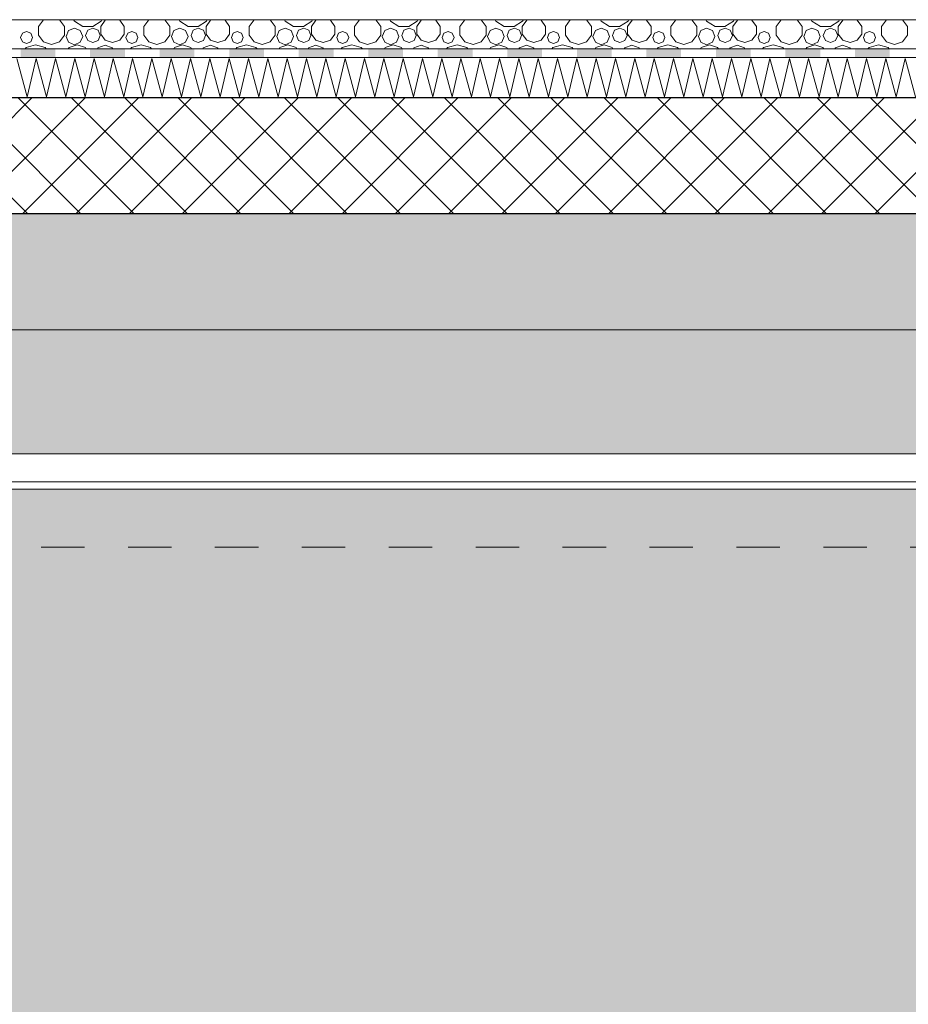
# Model space of a CAD drawing. Header units: millimetres. Extents: x -36476 to 2373, y -53000 to 10500.
# Tile 14 of 68: x -26162 to -24628, y 1711 to 3410. Entities that reach past the tile are written whole.
import ezdxf

# ---------------------------------------------------------------- set-up
doc = ezdxf.new("R2010")
doc.units = ezdxf.units.MM
doc.header["$MEASUREMENT"] = 0
doc.linetypes.add('_TIRET COURT 1', pattern=[150, 75, -75])
for name, color, linetype in [('Nouveau_2D - Dessin général', 7, 'Continuous'), ('Nouveau__Constr - Poutres', 7, 'Continuous'), ('Nouveau__Murs ext - Périphériques', 7, 'Continuous'), ('Nouveau__Murs int non porteurs - Cloisons', 7, 'Continuous'), ('Nouveau__Plafonds', 7, 'Continuous'), ('Nouveau__Sols - Dalles', 7, 'Continuous')]:
    doc.layers.add(name, color=color, linetype=linetype)

# ---------------------------------------------------------------- blocks, each defined once
blk = doc.blocks.new('Élément de coupe_94')
at = {"layer": 'Nouveau__Murs ext - Périphériques', "linetype": 'Continuous', "lineweight": 13}
blk.add_hatch(color=7, dxfattribs=at).paths.add_polyline_path([(-21597.6, 2875), (-26957.6, 2875), (-26957.6, 2661), (-21597.6, 2661)])
blk = doc.blocks.new('Élément de coupe_102')
at = {"layer": 'Nouveau__Murs int non porteurs - Cloisons', "linetype": 'Continuous', "lineweight": 13}
blk.add_hatch(color=7, dxfattribs=at).paths.add_polyline_path([(-26955.6, 200), (-26957.6, 200), (-26957.6, 0), (-26134.6, 0), (-26109.6, 345), (-26109.1, 354.2), (-26108.7, 363.3), (-26108.6, 372.5), (-26108.7, 381.7), (-26108.8, 385), (-26109.6, 385), (-26109.6, 397), (-26109.6, 397.4), (-26109.5, 397.8), (-26109.6, 400), (-26159.6, 846.4), (-26134.6, 850), (-26069.6, 400), (-25692.6, 400), (-25692.2, 400), (-25691.5, 399.8), (-25690.8, 399.4), (-25690.2, 398.8), (-25689.8, 398.1), (-25689.6, 397.4), (-25689.6, 397), (-25689.6, 385), (-25699.6, 385), (-25699.6, 0), (-25559.6, 0), (-25559.6, 710), (-25659.6, 710), (-25659.6, 750), (-25504.3, 750), (-25504.3, 850), (-25479.3, 850), (-25479.3, 844.3), (-25239.9, 844.3), (-25239.9, 850), (-25214.9, 850), (-25214.9, 750), (-24904.3, 750), (-24904.3, 850), (-24879.3, 850), (-24879.3, 844.3), (-24639.9, 844.3), (-24639.9, 850), (-24614.9, 850), (-24614.9, 750), (-24583.6, 750), (-24583.6, 2600), (-26957.6, 2600), (-26957.6, 2500), (-26955.6, 2500), (-26955.6, 2475), (-26930.6, 2475), (-26930.6, 1025), (-26955.6, 1025)])
blk = doc.blocks.new('*X121')
at = {"layer": 'Nouveau__Sols - Dalles', "color": 7, "linetype": 'Continuous', "lineweight": 5}
for p, q in [((-26155.1, 3410), (-26154.2, 3409.7)), ((-26154.2, 3409.7), (-26153.2, 3410)), ((-26120.6, 3409.9), (-26129.2, 3398.1)), ((-26129.2, 3398.1), (-26129.2, 3383.5)), ((-26120.3, 3410), (-26120.6, 3409.9)), ((-26092.8, 3409.9), (-26093, 3410)), ((-26084.2, 3398.1), (-26092.8, 3409.9)), ((-26084.2, 3383.5), (-26084.2, 3398.1)), ((-26068.5, 3410), (-26067.2, 3407.3)), ((-26067.2, 3407.3), (-26052.7, 3398)), ((-26052.7, 3398), (-26035.5, 3398)), ((-26035.5, 3398), (-26021, 3407.3)), ((-26014.1, 3409.1), (-26021.8, 3398.4)), ((-26021.8, 3398.4), (-26021.8, 3385.3)), ((-26021, 3407.3), (-26019.7, 3410)), ((-26011.2, 3410), (-26014.1, 3409.1)), ((-25989, 3409.1), (-25991.9, 3410)), ((-25981.3, 3398.4), (-25989, 3409.1)), ((-25981.3, 3385.3), (-25981.3, 3398.4)), ((-25973.2, 3410), (-25972.3, 3409.7)), ((-25972.3, 3409.7), (-25971.4, 3410)), ((-25938.7, 3409.9), (-25947.3, 3398.1)), ((-25947.3, 3398.1), (-25947.3, 3383.5)), ((-25938.5, 3410), (-25938.7, 3409.9)), ((-25910.9, 3409.9), (-25911.2, 3410)), ((-25902.3, 3398.1), (-25910.9, 3409.9)), ((-25902.3, 3383.5), (-25902.3, 3398.1)), ((-25886.6, 3410), (-25885.4, 3407.3)), ((-25885.4, 3407.3), (-25870.9, 3398)), ((-25870.9, 3398), (-25853.6, 3398)), ((-25853.6, 3398), (-25839.1, 3407.3)), ((-25832.2, 3409.1), (-25839.9, 3398.4)), ((-25839.9, 3398.4), (-25839.9, 3385.3)), ((-25839.1, 3407.3), (-25837.9, 3410)), ((-25829.4, 3410), (-25832.2, 3409.1)), ((-25807.2, 3409.1), (-25810, 3410)), ((-25799.5, 3398.4), (-25807.2, 3409.1)), ((-25799.5, 3385.3), (-25799.5, 3398.4)), ((-25791.4, 3410), (-25790.5, 3409.7)), ((-25790.5, 3409.7), (-25789.5, 3410)), ((-25756.9, 3409.9), (-25765.5, 3398.1)), ((-25765.5, 3398.1), (-25765.5, 3383.5)), ((-25756.6, 3410), (-25756.9, 3409.9)), ((-25729.1, 3409.9), (-25729.3, 3410)), ((-25720.5, 3398.1), (-25729.1, 3409.9)), ((-25720.5, 3383.5), (-25720.5, 3398.1)), ((-25704.8, 3410), (-25703.5, 3407.3)), ((-25703.5, 3407.3), (-25689, 3398)), ((-25689, 3398), (-25671.8, 3398)), ((-25671.8, 3398), (-25657.3, 3407.3)), ((-25650.3, 3409.1), (-25658.1, 3398.4)), ((-25658.1, 3398.4), (-25658.1, 3385.3)), ((-25657.3, 3407.3), (-25656, 3410)), ((-25647.5, 3410), (-25650.3, 3409.1)), ((-25625.3, 3409.1), (-25628.2, 3410)), ((-25617.6, 3398.4), (-25625.3, 3409.1)), ((-25617.6, 3385.3), (-25617.6, 3398.4)), ((-25609.5, 3410), (-25608.6, 3409.7)), ((-25608.6, 3409.7), (-25607.7, 3410)), ((-25575, 3409.9), (-25583.6, 3398.1)), ((-25583.6, 3398.1), (-25583.6, 3383.5)), ((-25574.7, 3410), (-25575, 3409.9)), ((-25547.2, 3409.9), (-25547.5, 3410)), ((-25538.6, 3398.1), (-25547.2, 3409.9)), ((-25538.6, 3383.5), (-25538.6, 3398.1)), ((-25522.9, 3410), (-25521.7, 3407.3)), ((-25521.7, 3407.3), (-25507.2, 3398)), ((-25507.2, 3398), (-25489.9, 3398)), ((-25489.9, 3398), (-25475.4, 3407.3)), ((-25468.5, 3409.1), (-25476.2, 3398.4)), ((-25476.2, 3398.4), (-25476.2, 3385.3)), ((-25475.4, 3407.3), (-25474.2, 3410)), ((-25465.6, 3410), (-25468.5, 3409.1)), ((-25443.5, 3409.1), (-25446.3, 3410)), ((-25435.8, 3398.4), (-25443.5, 3409.1)), ((-25435.8, 3385.3), (-25435.8, 3398.4)), ((-25427.7, 3410), (-25426.8, 3409.7)), ((-25426.8, 3409.7), (-25425.8, 3410)), ((-25393.2, 3409.9), (-25401.7, 3398.1)), ((-25401.7, 3398.1), (-25401.7, 3383.5)), ((-25392.9, 3410), (-25393.2, 3409.9)), ((-25365.3, 3409.9), (-25365.6, 3410)), ((-25356.8, 3398.1), (-25365.3, 3409.9)), ((-25356.8, 3383.5), (-25356.8, 3398.1)), ((-25341.1, 3410), (-25339.8, 3407.3)), ((-25339.8, 3407.3), (-25325.3, 3398)), ((-25325.3, 3398), (-25308.1, 3398)), ((-25308.1, 3398), (-25293.6, 3407.3)), ((-25286.6, 3409.1), (-25294.4, 3398.4)), ((-25294.4, 3398.4), (-25294.4, 3385.3)), ((-25293.6, 3407.3), (-25292.3, 3410)), ((-25283.8, 3410), (-25286.6, 3409.1)), ((-25261.6, 3409.1), (-25264.5, 3410)), ((-25253.9, 3398.4), (-25261.6, 3409.1)), ((-25253.9, 3385.3), (-25253.9, 3398.4)), ((-25245.8, 3410), (-25244.9, 3409.7)), ((-25244.9, 3409.7), (-25244, 3410)), ((-25211.3, 3409.9), (-25219.9, 3398.1)), ((-25219.9, 3398.1), (-25219.9, 3383.5)), ((-25211, 3410), (-25211.3, 3409.9)), ((-25183.5, 3409.9), (-25183.8, 3410)), ((-25174.9, 3398.1), (-25183.5, 3409.9)), ((-25174.9, 3383.5), (-25174.9, 3398.1)), ((-25159.2, 3410), (-25158, 3407.3)), ((-25158, 3407.3), (-25143.5, 3398)), ((-25143.5, 3398), (-25126.2, 3398)), ((-25126.2, 3398), (-25111.7, 3407.3)), ((-25104.8, 3409.1), (-25112.5, 3398.4)), ((-25112.5, 3398.4), (-25112.5, 3385.3)), ((-25111.7, 3407.3), (-25110.5, 3410)), ((-25101.9, 3410), (-25104.8, 3409.1)), ((-25079.8, 3409.1), (-25082.6, 3410)), ((-25072, 3398.4), (-25079.8, 3409.1)), ((-25072, 3385.3), (-25072, 3398.4)), ((-25064, 3410), (-25063, 3409.7)), ((-25063, 3409.7), (-25062.1, 3410)), ((-25029.4, 3409.9), (-25038, 3398.1)), ((-25038, 3398.1), (-25038, 3383.5)), ((-25029.2, 3410), (-25029.4, 3409.9)), ((-25001.6, 3409.9), (-25001.9, 3410)), ((-24993, 3398.1), (-25001.6, 3409.9)), ((-24993, 3383.5), (-24993, 3398.1)), ((-24977.3, 3410), (-24976.1, 3407.3)), ((-24976.1, 3407.3), (-24961.6, 3398)), ((-24961.6, 3398), (-24944.4, 3398)), ((-24944.4, 3398), (-24929.8, 3407.3)), ((-24922.9, 3409.1), (-24930.7, 3398.4)), ((-24930.7, 3398.4), (-24930.7, 3385.3)), ((-24929.8, 3407.3), (-24928.6, 3410)), ((-24920.1, 3410), (-24922.9, 3409.1)), ((-24897.9, 3409.1), (-24900.8, 3410)), ((-24890.2, 3398.4), (-24897.9, 3409.1)), ((-24890.2, 3385.3), (-24890.2, 3398.4)), ((-24882.1, 3410), (-24881.2, 3409.7)), ((-24881.2, 3409.7), (-24880.3, 3410)), ((-24847.6, 3409.9), (-24856.2, 3398.1)), ((-24856.2, 3398.1), (-24856.2, 3383.5)), ((-24847.3, 3410), (-24847.6, 3409.9)), ((-24819.8, 3409.9), (-24820, 3410)), ((-24811.2, 3398.1), (-24819.8, 3409.9)), ((-24811.2, 3383.5), (-24811.2, 3398.1)), ((-24795.5, 3410), (-24794.3, 3407.3)), ((-24794.3, 3407.3), (-24779.7, 3398)), ((-24779.7, 3398), (-24762.5, 3398)), ((-24762.5, 3398), (-24748, 3407.3)), ((-24741.1, 3409.1), (-24748.8, 3398.4)), ((-24748.8, 3398.4), (-24748.8, 3385.3)), ((-24748, 3407.3), (-24746.7, 3410)), ((-24738.2, 3410), (-24741.1, 3409.1)), ((-24716.1, 3409.1), (-24718.9, 3410)), ((-24708.3, 3398.4), (-24716.1, 3409.1)), ((-24708.3, 3385.3), (-24708.3, 3398.4)), ((-24700.3, 3410), (-24699.3, 3409.7)), ((-24699.3, 3409.7), (-24698.4, 3410)), ((-24665.7, 3409.9), (-24674.3, 3398.1)), ((-24674.3, 3398.1), (-24674.3, 3383.5)), ((-24665.5, 3410), (-24665.7, 3409.9)), ((-24637.9, 3409.9), (-24638.2, 3410)), ((-24629.3, 3398.1), (-24637.9, 3409.9)), ((-24629.3, 3383.5), (-24629.3, 3398.1)), ((-26157, 3386.5), (-26160.1, 3379.2)), ((-26149.7, 3389.5), (-26157, 3386.5)), ((-26142.4, 3386.5), (-26149.7, 3389.5)), ((-26139.4, 3379.2), (-26142.4, 3386.5)), ((-26129.2, 3383.5), (-26120.6, 3371.6)), ((-26092.8, 3371.6), (-26084.2, 3383.5)), ((-26077.3, 3391.3), (-26081.4, 3381.2)), ((-26081.4, 3381.2), (-26077.3, 3371.1)), ((-26067.1, 3395.5), (-26077.3, 3391.3)), ((-26057, 3391.3), (-26067.1, 3395.5)), ((-26052.9, 3381.2), (-26057, 3391.3)), ((-26057, 3371.1), (-26052.9, 3381.2)), ((-26044.1, 3391.9), (-26047.8, 3383)), ((-26047.8, 3383), (-26044.1, 3374.1)), ((-26035.2, 3395.5), (-26044.1, 3391.9)), ((-26026.4, 3391.9), (-26035.2, 3395.5)), ((-26022.7, 3383), (-26026.4, 3391.9)), ((-26026.4, 3374.1), (-26022.7, 3383)), ((-26021.8, 3385.3), (-26014.1, 3374.6)), ((-25989, 3374.6), (-25981.3, 3385.3)), ((-25975.2, 3386.5), (-25978.2, 3379.2)), ((-25967.9, 3389.5), (-25975.2, 3386.5)), ((-25960.6, 3386.5), (-25967.9, 3389.5)), ((-25957.5, 3379.2), (-25960.6, 3386.5)), ((-25947.3, 3383.5), (-25938.7, 3371.6)), ((-25910.9, 3371.6), (-25902.3, 3383.5)), ((-25895.4, 3391.3), (-25899.6, 3381.2)), ((-25899.6, 3381.2), (-25895.4, 3371.1)), ((-25885.3, 3395.5), (-25895.4, 3391.3)), ((-25875.2, 3391.3), (-25885.3, 3395.5)), ((-25871, 3381.2), (-25875.2, 3391.3)), ((-25875.2, 3371.1), (-25871, 3381.2)), ((-25862.2, 3391.9), (-25865.9, 3383)), ((-25865.9, 3383), (-25862.2, 3374.1)), ((-25853.4, 3395.5), (-25862.2, 3391.9)), ((-25844.5, 3391.9), (-25853.4, 3395.5)), ((-25840.8, 3383), (-25844.5, 3391.9)), ((-25844.5, 3374.1), (-25840.8, 3383)), ((-25839.9, 3385.3), (-25832.2, 3374.6)), ((-25807.2, 3374.6), (-25799.5, 3385.3)), ((-25793.3, 3386.5), (-25796.3, 3379.2)), ((-25786, 3389.5), (-25793.3, 3386.5)), ((-25778.7, 3386.5), (-25786, 3389.5)), ((-25775.7, 3379.2), (-25778.7, 3386.5)), ((-25765.5, 3383.5), (-25756.9, 3371.6)), ((-25729.1, 3371.6), (-25720.5, 3383.5)), ((-25713.5, 3391.3), (-25717.7, 3381.2)), ((-25717.7, 3381.2), (-25713.5, 3371.1)), ((-25703.4, 3395.5), (-25713.5, 3391.3)), ((-25693.3, 3391.3), (-25703.4, 3395.5)), ((-25689.1, 3381.2), (-25693.3, 3391.3)), ((-25693.3, 3371.1), (-25689.1, 3381.2)), ((-25680.4, 3391.9), (-25684.1, 3383)), ((-25684.1, 3383), (-25680.4, 3374.1)), ((-25671.5, 3395.5), (-25680.4, 3391.9)), ((-25662.7, 3391.9), (-25671.5, 3395.5)), ((-25659, 3383), (-25662.7, 3391.9)), ((-25662.7, 3374.1), (-25659, 3383)), ((-25658.1, 3385.3), (-25650.3, 3374.6)), ((-25625.3, 3374.6), (-25617.6, 3385.3)), ((-25611.5, 3386.5), (-25614.5, 3379.2)), ((-25604.2, 3389.5), (-25611.5, 3386.5)), ((-25596.8, 3386.5), (-25604.2, 3389.5)), ((-25593.8, 3379.2), (-25596.8, 3386.5)), ((-25583.6, 3383.5), (-25575, 3371.6)), ((-25547.2, 3371.6), (-25538.6, 3383.5)), ((-25531.7, 3391.3), (-25535.9, 3381.2)), ((-25535.9, 3381.2), (-25531.7, 3371.1)), ((-25521.6, 3395.5), (-25531.7, 3391.3)), ((-25511.5, 3391.3), (-25521.6, 3395.5)), ((-25507.3, 3381.2), (-25511.5, 3391.3)), ((-25511.5, 3371.1), (-25507.3, 3381.2)), ((-25498.5, 3391.9), (-25502.2, 3383)), ((-25502.2, 3383), (-25498.5, 3374.1)), ((-25489.7, 3395.5), (-25498.5, 3391.9)), ((-25480.8, 3391.9), (-25489.7, 3395.5)), ((-25477.1, 3383), (-25480.8, 3391.9)), ((-25480.8, 3374.1), (-25477.1, 3383)), ((-25476.2, 3385.3), (-25468.5, 3374.6)), ((-25443.5, 3374.6), (-25435.8, 3385.3)), ((-25429.6, 3386.5), (-25432.6, 3379.2)), ((-25422.3, 3389.5), (-25429.6, 3386.5)), ((-25415, 3386.5), (-25422.3, 3389.5)), ((-25412, 3379.2), (-25415, 3386.5)), ((-25401.7, 3383.5), (-25393.2, 3371.6)), ((-25365.3, 3371.6), (-25356.8, 3383.5)), ((-25349.8, 3391.3), (-25354, 3381.2)), ((-25354, 3381.2), (-25349.8, 3371.1)), ((-25339.7, 3395.5), (-25349.8, 3391.3)), ((-25329.6, 3391.3), (-25339.7, 3395.5)), ((-25325.4, 3381.2), (-25329.6, 3391.3)), ((-25329.6, 3371.1), (-25325.4, 3381.2)), ((-25316.7, 3391.9), (-25320.4, 3383)), ((-25320.4, 3383), (-25316.7, 3374.1)), ((-25307.8, 3395.5), (-25316.7, 3391.9)), ((-25299, 3391.9), (-25307.8, 3395.5)), ((-25295.3, 3383), (-25299, 3391.9)), ((-25299, 3374.1), (-25295.3, 3383)), ((-25294.4, 3385.3), (-25286.6, 3374.6)), ((-25261.6, 3374.6), (-25253.9, 3385.3)), ((-25247.8, 3386.5), (-25250.8, 3379.2)), ((-25240.4, 3389.5), (-25247.8, 3386.5)), ((-25233.1, 3386.5), (-25240.4, 3389.5)), ((-25230.1, 3379.2), (-25233.1, 3386.5)), ((-25219.9, 3383.5), (-25211.3, 3371.6)), ((-25183.5, 3371.6), (-25174.9, 3383.5)), ((-25168, 3391.3), (-25172.2, 3381.2)), ((-25172.2, 3381.2), (-25168, 3371.1)), ((-25157.9, 3395.5), (-25168, 3391.3)), ((-25147.8, 3391.3), (-25157.9, 3395.5)), ((-25143.6, 3381.2), (-25147.8, 3391.3)), ((-25147.8, 3371.1), (-25143.6, 3381.2)), ((-25134.8, 3391.9), (-25138.5, 3383)), ((-25138.5, 3383), (-25134.8, 3374.1)), ((-25126, 3395.5), (-25134.8, 3391.9)), ((-25117.1, 3391.9), (-25126, 3395.5)), ((-25113.4, 3383), (-25117.1, 3391.9)), ((-25117.1, 3374.1), (-25113.4, 3383)), ((-25112.5, 3385.3), (-25104.8, 3374.6)), ((-25079.8, 3374.6), (-25072, 3385.3)), ((-25065.9, 3386.5), (-25068.9, 3379.2)), ((-25058.6, 3389.5), (-25065.9, 3386.5)), ((-25051.3, 3386.5), (-25058.6, 3389.5)), ((-25048.3, 3379.2), (-25051.3, 3386.5)), ((-25038, 3383.5), (-25029.4, 3371.6)), ((-25001.6, 3371.6), (-24993, 3383.5)), ((-24986.1, 3391.3), (-24990.3, 3381.2)), ((-24990.3, 3381.2), (-24986.1, 3371.1)), ((-24976, 3395.5), (-24986.1, 3391.3)), ((-24965.9, 3391.3), (-24976, 3395.5)), ((-24961.7, 3381.2), (-24965.9, 3391.3)), ((-24965.9, 3371.1), (-24961.7, 3381.2)), ((-24953, 3391.9), (-24956.6, 3383)), ((-24956.6, 3383), (-24953, 3374.1)), ((-24944.1, 3395.5), (-24953, 3391.9)), ((-24935.2, 3391.9), (-24944.1, 3395.5)), ((-24931.6, 3383), (-24935.2, 3391.9)), ((-24935.2, 3374.1), (-24931.6, 3383)), ((-24930.7, 3385.3), (-24922.9, 3374.6)), ((-24897.9, 3374.6), (-24890.2, 3385.3)), ((-24884, 3386.5), (-24887.1, 3379.2)), ((-24876.7, 3389.5), (-24884, 3386.5)), ((-24869.4, 3386.5), (-24876.7, 3389.5)), ((-24866.4, 3379.2), (-24869.4, 3386.5)), ((-24856.2, 3383.5), (-24847.6, 3371.6)), ((-24819.8, 3371.6), (-24811.2, 3383.5)), ((-24804.3, 3391.3), (-24808.5, 3381.2)), ((-24808.5, 3381.2), (-24804.3, 3371.1)), ((-24794.2, 3395.5), (-24804.3, 3391.3)), ((-24784.1, 3391.3), (-24794.2, 3395.5)), ((-24779.9, 3381.2), (-24784.1, 3391.3)), ((-24784.1, 3371.1), (-24779.9, 3381.2)), ((-24771.1, 3391.9), (-24774.8, 3383)), ((-24774.8, 3383), (-24771.1, 3374.1)), ((-24762.3, 3395.5), (-24771.1, 3391.9)), ((-24753.4, 3391.9), (-24762.3, 3395.5)), ((-24749.7, 3383), (-24753.4, 3391.9)), ((-24753.4, 3374.1), (-24749.7, 3383)), ((-24748.8, 3385.3), (-24741.1, 3374.6)), ((-24716.1, 3374.6), (-24708.3, 3385.3)), ((-24702.2, 3386.5), (-24705.2, 3379.2)), ((-24694.9, 3389.5), (-24702.2, 3386.5)), ((-24687.6, 3386.5), (-24694.9, 3389.5)), ((-24684.5, 3379.2), (-24687.6, 3386.5)), ((-24674.3, 3383.5), (-24665.7, 3371.6)), ((-24637.9, 3371.6), (-24629.3, 3383.5)), ((-26160.1, 3379.2), (-26157, 3371.8)), ((-26157, 3371.8), (-26149.7, 3368.8)), ((-26134.1, 3366.9), (-26150.6, 3362.1)), ((-26149.7, 3368.8), (-26142.4, 3371.8)), ((-26142.4, 3371.8), (-26139.4, 3379.2)), ((-26117.6, 3362.1), (-26134.1, 3366.9)), ((-26120.6, 3371.6), (-26106.7, 3367.1)), ((-26106.7, 3367.1), (-26092.8, 3371.6)), ((-26077.3, 3371.1), (-26067.1, 3366.9)), ((-26062.3, 3366.4), (-26076.3, 3361.8)), ((-26067.1, 3366.9), (-26057, 3371.1)), ((-26048.3, 3361.8), (-26062.3, 3366.4)), ((-26044.1, 3374.1), (-26035.2, 3370.5)), ((-26035.2, 3370.5), (-26026.4, 3374.1)), ((-26014.3, 3366.1), (-26026.6, 3361.7)), ((-26002, 3361.7), (-26014.3, 3366.1)), ((-26014.1, 3374.6), (-26001.5, 3370.6)), ((-26001.5, 3370.6), (-25989, 3374.6)), ((-25978.2, 3379.2), (-25975.2, 3371.8)), ((-25975.2, 3371.8), (-25967.9, 3368.8)), ((-25952.2, 3366.9), (-25968.8, 3362.1)), ((-25967.9, 3368.8), (-25960.6, 3371.8)), ((-25960.6, 3371.8), (-25957.5, 3379.2)), ((-25935.7, 3362.1), (-25952.2, 3366.9)), ((-25938.7, 3371.6), (-25924.8, 3367.1)), ((-25924.8, 3367.1), (-25910.9, 3371.6)), ((-25895.4, 3371.1), (-25885.3, 3366.9)), ((-25880.5, 3366.4), (-25894.5, 3361.8)), ((-25885.3, 3366.9), (-25875.2, 3371.1)), ((-25866.4, 3361.8), (-25880.5, 3366.4)), ((-25862.2, 3374.1), (-25853.4, 3370.5)), ((-25853.4, 3370.5), (-25844.5, 3374.1)), ((-25832.4, 3366.1), (-25844.8, 3361.7)), ((-25820.1, 3361.7), (-25832.4, 3366.1)), ((-25832.2, 3374.6), (-25819.7, 3370.6)), ((-25819.7, 3370.6), (-25807.2, 3374.6)), ((-25796.3, 3379.2), (-25793.3, 3371.8)), ((-25793.3, 3371.8), (-25786, 3368.8)), ((-25770.4, 3366.9), (-25786.9, 3362.1)), ((-25786, 3368.8), (-25778.7, 3371.8)), ((-25778.7, 3371.8), (-25775.7, 3379.2)), ((-25753.8, 3362.1), (-25770.4, 3366.9)), ((-25756.9, 3371.6), (-25743, 3367.1)), ((-25743, 3367.1), (-25729.1, 3371.6)), ((-25713.5, 3371.1), (-25703.4, 3366.9)), ((-25698.6, 3366.4), (-25712.6, 3361.8)), ((-25703.4, 3366.9), (-25693.3, 3371.1)), ((-25684.6, 3361.8), (-25698.6, 3366.4)), ((-25680.4, 3374.1), (-25671.5, 3370.5)), ((-25671.5, 3370.5), (-25662.7, 3374.1)), ((-25650.6, 3366.1), (-25662.9, 3361.7)), ((-25638.3, 3361.7), (-25650.6, 3366.1)), ((-25650.3, 3374.6), (-25637.8, 3370.6)), ((-25637.8, 3370.6), (-25625.3, 3374.6)), ((-25614.5, 3379.2), (-25611.5, 3371.8)), ((-25611.5, 3371.8), (-25604.2, 3368.8)), ((-25588.5, 3366.9), (-25605.1, 3362.1)), ((-25604.2, 3368.8), (-25596.8, 3371.8)), ((-25596.8, 3371.8), (-25593.8, 3379.2)), ((-25572, 3362.1), (-25588.5, 3366.9)), ((-25575, 3371.6), (-25561.1, 3367.1)), ((-25561.1, 3367.1), (-25547.2, 3371.6)), ((-25531.7, 3371.1), (-25521.6, 3366.9)), ((-25516.8, 3366.4), (-25530.8, 3361.8)), ((-25521.6, 3366.9), (-25511.5, 3371.1)), ((-25502.7, 3361.8), (-25516.8, 3366.4)), ((-25498.5, 3374.1), (-25489.7, 3370.5)), ((-25489.7, 3370.5), (-25480.8, 3374.1)), ((-25468.7, 3366.1), (-25481.1, 3361.7)), ((-25456.4, 3361.7), (-25468.7, 3366.1)), ((-25468.5, 3374.6), (-25456, 3370.6)), ((-25456, 3370.6), (-25443.5, 3374.6)), ((-25432.6, 3379.2), (-25429.6, 3371.8)), ((-25429.6, 3371.8), (-25422.3, 3368.8)), ((-25406.7, 3366.9), (-25423.2, 3362.1)), ((-25422.3, 3368.8), (-25415, 3371.8)), ((-25415, 3371.8), (-25412, 3379.2)), ((-25390.1, 3362.1), (-25406.7, 3366.9)), ((-25393.2, 3371.6), (-25379.2, 3367.1)), ((-25379.2, 3367.1), (-25365.3, 3371.6)), ((-25349.8, 3371.1), (-25339.7, 3366.9)), ((-25334.9, 3366.4), (-25348.9, 3361.8)), ((-25339.7, 3366.9), (-25329.6, 3371.1)), ((-25320.9, 3361.8), (-25334.9, 3366.4)), ((-25316.7, 3374.1), (-25307.8, 3370.5)), ((-25307.8, 3370.5), (-25299, 3374.1)), ((-25286.9, 3366.1), (-25299.2, 3361.7)), ((-25274.6, 3361.7), (-25286.9, 3366.1)), ((-25286.6, 3374.6), (-25274.1, 3370.6)), ((-25274.1, 3370.6), (-25261.6, 3374.6)), ((-25250.8, 3379.2), (-25247.8, 3371.8)), ((-25247.8, 3371.8), (-25240.4, 3368.8)), ((-25224.8, 3366.9), (-25241.4, 3362.1)), ((-25240.4, 3368.8), (-25233.1, 3371.8)), ((-25233.1, 3371.8), (-25230.1, 3379.2)), ((-25208.3, 3362.1), (-25224.8, 3366.9)), ((-25211.3, 3371.6), (-25197.4, 3367.1)), ((-25197.4, 3367.1), (-25183.5, 3371.6)), ((-25168, 3371.1), (-25157.9, 3366.9)), ((-25153, 3366.4), (-25167.1, 3361.8)), ((-25157.9, 3366.9), (-25147.8, 3371.1)), ((-25139, 3361.8), (-25153, 3366.4)), ((-25134.8, 3374.1), (-25126, 3370.5)), ((-25126, 3370.5), (-25117.1, 3374.1)), ((-25105, 3366.1), (-25117.4, 3361.7)), ((-25092.7, 3361.7), (-25105, 3366.1)), ((-25104.8, 3374.6), (-25092.3, 3370.6)), ((-25092.3, 3370.6), (-25079.8, 3374.6)), ((-25068.9, 3379.2), (-25065.9, 3371.8)), ((-25065.9, 3371.8), (-25058.6, 3368.8)), ((-25043, 3366.9), (-25059.5, 3362.1)), ((-25058.6, 3368.8), (-25051.3, 3371.8)), ((-25051.3, 3371.8), (-25048.3, 3379.2)), ((-25026.4, 3362.1), (-25043, 3366.9)), ((-25029.4, 3371.6), (-25015.5, 3367.1)), ((-25015.5, 3367.1), (-25001.6, 3371.6)), ((-24986.1, 3371.1), (-24976, 3366.9)), ((-24971.2, 3366.4), (-24985.2, 3361.8)), ((-24976, 3366.9), (-24965.9, 3371.1)), ((-24957.2, 3361.8), (-24971.2, 3366.4)), ((-24953, 3374.1), (-24944.1, 3370.5)), ((-24944.1, 3370.5), (-24935.2, 3374.1)), ((-24923.2, 3366.1), (-24935.5, 3361.7)), ((-24910.8, 3361.7), (-24923.2, 3366.1)), ((-24922.9, 3374.6), (-24910.4, 3370.6)), ((-24910.4, 3370.6), (-24897.9, 3374.6)), ((-24887.1, 3379.2), (-24884, 3371.8)), ((-24884, 3371.8), (-24876.7, 3368.8)), ((-24861.1, 3366.9), (-24877.7, 3362.1)), ((-24876.7, 3368.8), (-24869.4, 3371.8)), ((-24869.4, 3371.8), (-24866.4, 3379.2)), ((-24844.6, 3362.1), (-24861.1, 3366.9)), ((-24847.6, 3371.6), (-24833.7, 3367.1)), ((-24833.7, 3367.1), (-24819.8, 3371.6)), ((-24804.3, 3371.1), (-24794.2, 3366.9)), ((-24789.3, 3366.4), (-24803.4, 3361.8)), ((-24794.2, 3366.9), (-24784.1, 3371.1)), ((-24775.3, 3361.8), (-24789.3, 3366.4)), ((-24771.1, 3374.1), (-24762.3, 3370.5)), ((-24762.3, 3370.5), (-24753.4, 3374.1)), ((-24741.3, 3366.1), (-24753.6, 3361.7)), ((-24729, 3361.7), (-24741.3, 3366.1)), ((-24741.1, 3374.6), (-24728.6, 3370.6)), ((-24728.6, 3370.6), (-24716.1, 3374.6)), ((-24705.2, 3379.2), (-24702.2, 3371.8)), ((-24702.2, 3371.8), (-24694.9, 3368.8)), ((-24679.3, 3366.9), (-24695.8, 3362.1)), ((-24694.9, 3368.8), (-24687.6, 3371.8)), ((-24687.6, 3371.8), (-24684.5, 3379.2)), ((-24662.7, 3362.1), (-24679.3, 3366.9)), ((-24665.7, 3371.6), (-24651.8, 3367.1)), ((-24651.8, 3367.1), (-24637.9, 3371.6)), ((-26150.6, 3362.1), (-26152.4, 3360)), ((-26115.8, 3360), (-26117.6, 3362.1)), ((-26076.3, 3361.8), (-26077.7, 3360)), ((-26047, 3360), (-26048.3, 3361.8)), ((-26026.6, 3361.7), (-26027.6, 3360)), ((-26001, 3360), (-26002, 3361.7)), ((-25968.8, 3362.1), (-25970.6, 3360)), ((-25933.9, 3360), (-25935.7, 3362.1)), ((-25894.5, 3361.8), (-25895.8, 3360)), ((-25865.1, 3360), (-25866.4, 3361.8)), ((-25844.8, 3361.7), (-25845.7, 3360)), ((-25819.2, 3360), (-25820.1, 3361.7)), ((-25786.9, 3362.1), (-25788.7, 3360)), ((-25752, 3360), (-25753.8, 3362.1)), ((-25712.6, 3361.8), (-25714, 3360)), ((-25683.2, 3360), (-25684.6, 3361.8)), ((-25662.9, 3361.7), (-25663.9, 3360)), ((-25637.3, 3360), (-25638.3, 3361.7)), ((-25605.1, 3362.1), (-25606.9, 3360)), ((-25570.2, 3360), (-25572, 3362.1)), ((-25530.8, 3361.8), (-25532.1, 3360)), ((-25501.4, 3360), (-25502.7, 3361.8)), ((-25481.1, 3361.7), (-25482, 3360)), ((-25455.5, 3360), (-25456.4, 3361.7)), ((-25423.2, 3362.1), (-25425, 3360)), ((-25388.3, 3360), (-25390.1, 3362.1)), ((-25348.9, 3361.8), (-25350.3, 3360)), ((-25319.5, 3360), (-25320.9, 3361.8)), ((-25299.2, 3361.7), (-25300.2, 3360)), ((-25273.6, 3360), (-25274.6, 3361.7)), ((-25241.4, 3362.1), (-25243.2, 3360)), ((-25206.5, 3360), (-25208.3, 3362.1)), ((-25167.1, 3361.8), (-25168.4, 3360)), ((-25137.7, 3360), (-25139, 3361.8)), ((-25117.4, 3361.7), (-25118.3, 3360)), ((-25091.7, 3360), (-25092.7, 3361.7)), ((-25059.5, 3362.1), (-25061.3, 3360)), ((-25024.6, 3360), (-25026.4, 3362.1)), ((-24985.2, 3361.8), (-24986.6, 3360)), ((-24955.8, 3360), (-24957.2, 3361.8)), ((-24935.5, 3361.7), (-24936.5, 3360)), ((-24909.9, 3360), (-24910.8, 3361.7)), ((-24877.7, 3362.1), (-24879.5, 3360)), ((-24842.8, 3360), (-24844.6, 3362.1)), ((-24803.4, 3361.8), (-24804.7, 3360)), ((-24774, 3360), (-24775.3, 3361.8)), ((-24753.6, 3361.7), (-24754.6, 3360)), ((-24728, 3360), (-24729, 3361.7)), ((-24695.8, 3362.1), (-24697.6, 3360)), ((-24660.9, 3360), (-24662.7, 3362.1))]:
    blk.add_line(p, q, dxfattribs=at)
blk = doc.blocks.new('*X122')
at = {"layer": 'Nouveau__Sols - Dalles', "color": 7, "linetype": 'Continuous', "lineweight": 5}
for p, q in [((-26166.7, 3343.3), (-26148.8, 3276.7)), ((-26148.8, 3276.7), (-26133.3, 3343.3)), ((-26133.3, 3343.3), (-26115.5, 3276.7)), ((-26115.5, 3276.7), (-26100, 3343.3)), ((-26100, 3343.3), (-26082.1, 3276.7)), ((-26082.1, 3276.7), (-26066.7, 3343.3)), ((-26066.7, 3343.3), (-26048.8, 3276.7)), ((-26048.8, 3276.7), (-26033.3, 3343.3)), ((-26033.3, 3343.3), (-26015.5, 3276.7)), ((-26015.5, 3276.7), (-26000, 3343.3)), ((-26000, 3343.3), (-25982.1, 3276.7)), ((-25982.1, 3276.7), (-25966.7, 3343.3)), ((-25966.7, 3343.3), (-25948.8, 3276.7)), ((-25948.8, 3276.7), (-25933.3, 3343.3)), ((-25933.3, 3343.3), (-25915.5, 3276.7)), ((-25915.5, 3276.7), (-25900, 3343.3)), ((-25900, 3343.3), (-25882.1, 3276.7)), ((-25882.1, 3276.7), (-25866.7, 3343.3)), ((-25866.7, 3343.3), (-25848.8, 3276.7)), ((-25848.8, 3276.7), (-25833.3, 3343.3)), ((-25833.3, 3343.3), (-25815.5, 3276.7)), ((-25815.5, 3276.7), (-25800, 3343.3)), ((-25800, 3343.3), (-25782.1, 3276.7)), ((-25782.1, 3276.7), (-25766.7, 3343.3)), ((-25766.7, 3343.3), (-25748.8, 3276.7)), ((-25748.8, 3276.7), (-25733.3, 3343.3)), ((-25733.3, 3343.3), (-25715.5, 3276.7)), ((-25715.5, 3276.7), (-25700, 3343.3)), ((-25700, 3343.3), (-25682.1, 3276.7)), ((-25682.1, 3276.7), (-25666.7, 3343.3)), ((-25666.7, 3343.3), (-25648.8, 3276.7)), ((-25648.8, 3276.7), (-25633.3, 3343.3)), ((-25633.3, 3343.3), (-25615.5, 3276.7)), ((-25615.5, 3276.7), (-25600, 3343.3)), ((-25600, 3343.3), (-25582.1, 3276.7)), ((-25582.1, 3276.7), (-25566.7, 3343.3)), ((-25566.7, 3343.3), (-25548.8, 3276.7)), ((-25548.8, 3276.7), (-25533.3, 3343.3)), ((-25533.3, 3343.3), (-25515.5, 3276.7)), ((-25515.5, 3276.7), (-25500, 3343.3)), ((-25500, 3343.3), (-25482.1, 3276.7)), ((-25482.1, 3276.7), (-25466.7, 3343.3)), ((-25466.7, 3343.3), (-25448.8, 3276.7)), ((-25448.8, 3276.7), (-25433.3, 3343.3)), ((-25433.3, 3343.3), (-25415.5, 3276.7)), ((-25415.5, 3276.7), (-25400, 3343.3)), ((-25400, 3343.3), (-25382.1, 3276.7)), ((-25382.1, 3276.7), (-25366.7, 3343.3)), ((-25366.7, 3343.3), (-25348.8, 3276.7)), ((-25348.8, 3276.7), (-25333.3, 3343.3)), ((-25333.3, 3343.3), (-25315.5, 3276.7)), ((-25315.5, 3276.7), (-25300, 3343.3)), ((-25300, 3343.3), (-25282.1, 3276.7)), ((-25282.1, 3276.7), (-25266.7, 3343.3)), ((-25266.7, 3343.3), (-25248.8, 3276.7)), ((-25248.8, 3276.7), (-25233.3, 3343.3)), ((-25233.3, 3343.3), (-25215.5, 3276.7)), ((-25215.5, 3276.7), (-25200, 3343.3)), ((-25200, 3343.3), (-25182.1, 3276.7)), ((-25182.1, 3276.7), (-25166.7, 3343.3)), ((-25166.7, 3343.3), (-25148.8, 3276.7)), ((-25148.8, 3276.7), (-25133.3, 3343.3)), ((-25133.3, 3343.3), (-25115.5, 3276.7)), ((-25115.5, 3276.7), (-25100, 3343.3)), ((-25100, 3343.3), (-25082.1, 3276.7)), ((-25082.1, 3276.7), (-25066.7, 3343.3)), ((-25066.7, 3343.3), (-25048.8, 3276.7)), ((-25048.8, 3276.7), (-25033.3, 3343.3)), ((-25033.3, 3343.3), (-25015.5, 3276.7)), ((-25015.5, 3276.7), (-25000, 3343.3)), ((-25000, 3343.3), (-24982.1, 3276.7)), ((-24982.1, 3276.7), (-24966.7, 3343.3)), ((-24966.7, 3343.3), (-24948.8, 3276.7)), ((-24948.8, 3276.7), (-24933.3, 3343.3)), ((-24933.3, 3343.3), (-24915.5, 3276.7)), ((-24915.5, 3276.7), (-24900, 3343.3)), ((-24900, 3343.3), (-24882.1, 3276.7)), ((-24882.1, 3276.7), (-24866.7, 3343.3)), ((-24866.7, 3343.3), (-24848.8, 3276.7)), ((-24848.8, 3276.7), (-24833.3, 3343.3)), ((-24833.3, 3343.3), (-24815.5, 3276.7)), ((-24815.5, 3276.7), (-24800, 3343.3)), ((-24800, 3343.3), (-24782.1, 3276.7)), ((-24782.1, 3276.7), (-24766.7, 3343.3)), ((-24766.7, 3343.3), (-24748.8, 3276.7)), ((-24748.8, 3276.7), (-24733.3, 3343.3)), ((-24733.3, 3343.3), (-24715.5, 3276.7)), ((-24715.5, 3276.7), (-24700, 3343.3)), ((-24700, 3343.3), (-24682.1, 3276.7)), ((-24682.1, 3276.7), (-24666.7, 3343.3)), ((-24666.7, 3343.3), (-24648.8, 3276.7)), ((-24648.8, 3276.7), (-24633.3, 3343.3)), ((-24633.3, 3343.3), (-24615.5, 3276.7))]:
    blk.add_line(p, q, dxfattribs=at)
blk = doc.blocks.new('*X123')
at = {"layer": 'Nouveau__Sols - Dalles', "linetype": 'Continuous', "lineweight": 5}
for points in [[(-26100, 3360), (-26160, 3360), (-26160, 3345), (-26100, 3345)], [(-25980, 3360), (-26040, 3360), (-26040, 3345), (-25980, 3345)], [(-25860, 3360), (-25920, 3360), (-25920, 3345), (-25860, 3345)], [(-25740, 3360), (-25800, 3360), (-25800, 3345), (-25740, 3345)], [(-25620, 3360), (-25680, 3360), (-25680, 3345), (-25620, 3345)], [(-25500, 3360), (-25560, 3360), (-25560, 3345), (-25500, 3345)], [(-25380, 3360), (-25440, 3360), (-25440, 3345), (-25380, 3345)], [(-25260, 3360), (-25320, 3360), (-25320, 3345), (-25260, 3345)], [(-25140, 3360), (-25200, 3360), (-25200, 3345), (-25140, 3345)], [(-25020, 3360), (-25080, 3360), (-25080, 3345), (-25020, 3345)], [(-24900, 3360), (-24960, 3360), (-24960, 3345), (-24900, 3345)], [(-24780, 3360), (-24840, 3360), (-24840, 3345), (-24780, 3345)], [(-24660, 3360), (-24720, 3360), (-24720, 3345), (-24660, 3345)]]:
    blk.add_hatch(color=7, dxfattribs=at).paths.add_polyline_path(points)
blk = doc.blocks.new('Élément de coupe_116')
at = {"layer": 'Nouveau__Sols - Dalles', "linetype": 'Continuous', "lineweight": 5}
h = blk.add_hatch(dxfattribs=at)
h.set_pattern_fill('Béton', style=0, pattern_type=2)
h.set_pattern_definition([(45, (0, 0), (-45.96194, 45.96194), []), (135, (0, 0), (45.96194, 45.96194), [])])
h.paths.add_polyline_path([(-18806.4, 3275), (-27125.6, 3275), (-27125.6, 3075), (-18806.4, 3075)])
at = {"layer": 'Nouveau__Sols - Dalles', "color": 7, "linetype": 'Continuous', "lineweight": 5}
for p, q in [((-18806.4, 3410), (-26957.6, 3410)), ((-18806.4, 3345), (-27125.6, 3345))]:
    blk.add_line(p, q, dxfattribs=at)
at = {"layer": 'Nouveau__Sols - Dalles', "color": 7, "linetype": 'Continuous', "lineweight": 30}
for p, q in [((-18806.4, 3275), (-27125.6, 3275)), ((-18806.4, 3075), (-26957.6, 3075))]:
    blk.add_line(p, q, dxfattribs=at)
at = {"layer": 'Nouveau__Sols - Dalles', "color": 7, "linetype": 'Continuous', "lineweight": 5, "flags": 128}
blk.add_lwpolyline([(-18806.4, 3360), (-26957.6, 3360), (-26975.6, 3360), (-27115.6, 3360), (-27125.6, 3360)], dxfattribs=at)
at = {"layer": 'Nouveau__Sols - Dalles', "lineweight": 0}
for name in ['*X121', '*X123', '*X122']:
    blk.add_blockref(name, (0, 0), dxfattribs=at)
blk = doc.blocks.new('Élément de coupe_183')
at = {"layer": 'Nouveau__Constr - Poutres', "linetype": 'Continuous', "lineweight": 13}
blk.add_hatch(color=7, dxfattribs=at).paths.add_polyline_path([(-21582.6, 3075), (-26957.6, 3075), (-26957.6, 2875), (-21582.6, 2875)])
at = {"layer": 'Nouveau__Constr - Poutres', "color": 7, "linetype": 'Continuous', "lineweight": 13}
blk.add_line((-26957.6, 2875), (-21582.6, 2875), dxfattribs=at)
blk = doc.blocks.new('Élément de coupe_258')
at = {"layer": 'Nouveau__Plafonds', "color": 7, "linetype": 'Continuous', "lineweight": 5}
for p, q in [((-11257.6, 2661), (-26957.6, 2661)), ((-11257.6, 2613), (-26957.6, 2613)), ((-18394.6, 2600), (-26957.6, 2600))]:
    blk.add_line(p, q, dxfattribs=at)

msp = doc.modelspace()

# ---------------------------------------------------------------- linework, layer by layer
at = {"layer": 'Nouveau_2D - Dessin général', "color": 7, "linetype": '_TIRET COURT 1', "lineweight": 13}
msp.add_line((-10749.6, 2500), (-28433.6, 2500), dxfattribs=at)

# ---------------------------------------------------------------- block references
at = {"layer": 'Nouveau__Constr - Poutres', "lineweight": 0}
msp.add_blockref('Élément de coupe_183', (0, 0), dxfattribs=at)
at = {"layer": 'Nouveau__Murs ext - Périphériques', "lineweight": 0}
msp.add_blockref('Élément de coupe_94', (0, 0), dxfattribs=at)
at = {"layer": 'Nouveau__Murs int non porteurs - Cloisons', "lineweight": 0}
msp.add_blockref('Élément de coupe_102', (0, 0), dxfattribs=at)
at = {"layer": 'Nouveau__Plafonds', "lineweight": 0}
msp.add_blockref('Élément de coupe_258', (0, 0), dxfattribs=at)
at = {"layer": 'Nouveau__Sols - Dalles', "lineweight": 0}
msp.add_blockref('Élément de coupe_116', (0, 0), dxfattribs=at)

doc.saveas('drawing.dxf')
